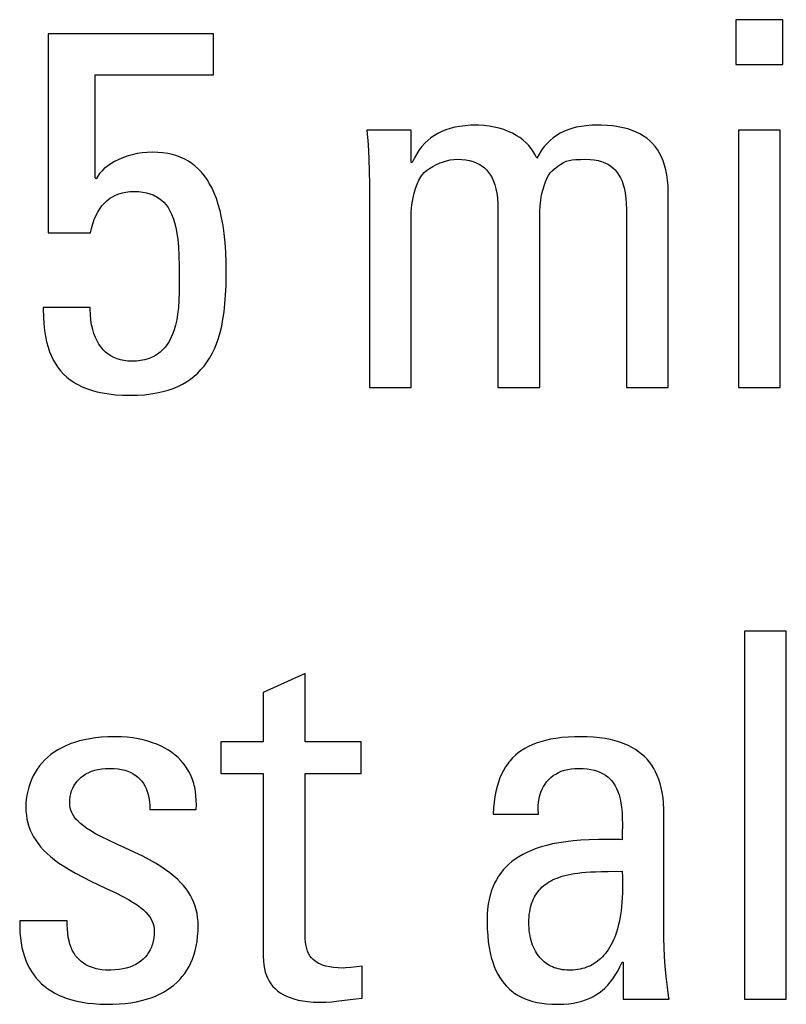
# Model space of a CAD drawing. Extents: x -841 to -216, y -127 to 601.
# Tile 40 of 201: x -549.59 to -546.14, y 156.51 to 160.94. Entities that reach past the tile are written whole.
import ezdxf

# ---------------------------------------------------------------- set-up
doc = ezdxf.new("R2010")
doc.units = 0
doc.header["$LTSCALE"] = 23.1
doc.layers.add('HEATSINK_AM_0', color=7, linetype='CONTINUOUS')

msp = doc.modelspace()

# ---------------------------------------------------------------- linework, layer by layer
at = {"layer": 'HEATSINK_AM_0', "color": 7}
for p, q in [((-546.1604, 160.9403), (-546.3713, 160.9403)), ((-546.3713, 160.9403), (-546.3713, 160.7385)), ((-546.1604, 160.7385), (-546.1604, 160.9403)), ((-548.7208, 160.8761), (-549.4637, 160.8761)), ((-549.4637, 160.8761), (-549.4637, 159.9818)), ((-548.7208, 160.6926), (-548.7208, 160.8761)), ((-546.3713, 160.7385), (-546.1604, 160.7385)), ((-549.2528, 160.6926), (-548.7208, 160.6926)), ((-549.2528, 160.2294), (-549.2528, 160.6926)), ((-547.5891, 160.4633), (-547.6133, 160.4602)), ((-547.5629, 160.4651), (-547.5891, 160.4633)), ((-547.5376, 160.4656), (-547.5629, 160.4651)), ((-547.5278, 160.4655), (-547.5376, 160.4656)), ((-547.5042, 160.4642), (-547.5278, 160.4655)), ((-547.4808, 160.4614), (-547.5042, 160.4642)), ((-547.0445, 160.4632), (-547.0675, 160.4602)), ((-547.0194, 160.465), (-547.0445, 160.4632)), ((-546.9919, 160.4656), (-547.0194, 160.465)), ((-546.9772, 160.4655), (-546.9919, 160.4656)), ((-546.9495, 160.4643), (-546.9772, 160.4655)), ((-546.9239, 160.462), (-546.9495, 160.4643)), ((-546.8999, 160.4586), (-546.9239, 160.462)), ((-547.8312, 160.4427), (-548.0307, 160.4427)), ((-548.0307, 160.4427), (-548.0257, 160.3786)), ((-547.8312, 160.2982), (-547.8312, 160.4427)), ((-547.7274, 160.4193), (-547.7425, 160.4088)), ((-547.7114, 160.4288), (-547.7274, 160.4193)), ((-547.6943, 160.4372), (-547.7114, 160.4288)), ((-547.6761, 160.4445), (-547.6943, 160.4372)), ((-547.6566, 160.4508), (-547.6761, 160.4445)), ((-547.6358, 160.4561), (-547.6566, 160.4508)), ((-547.6133, 160.4602), (-547.6358, 160.4561)), ((-547.458, 160.4574), (-547.4808, 160.4614)), ((-547.436, 160.4521), (-547.458, 160.4574)), ((-547.415, 160.4455), (-547.436, 160.4521)), ((-547.3951, 160.4379), (-547.415, 160.4455)), ((-547.3765, 160.4294), (-547.3951, 160.4379)), ((-547.3591, 160.4199), (-547.3765, 160.4294)), ((-547.3431, 160.4095), (-547.3591, 160.4199)), ((-547.1775, 160.4195), (-547.1924, 160.4089)), ((-547.1618, 160.429), (-547.1775, 160.4195)), ((-547.1452, 160.4374), (-547.1618, 160.429)), ((-547.1276, 160.4447), (-547.1452, 160.4374)), ((-547.1089, 160.451), (-547.1276, 160.4447)), ((-547.0889, 160.4561), (-547.1089, 160.451)), ((-547.0675, 160.4602), (-547.0889, 160.4561)), ((-546.8776, 160.4542), (-546.8999, 160.4586)), ((-546.8568, 160.4487), (-546.8776, 160.4542)), ((-546.8374, 160.4422), (-546.8568, 160.4487)), ((-546.8193, 160.4347), (-546.8374, 160.4422)), ((-546.8025, 160.4263), (-546.8193, 160.4347)), ((-546.7868, 160.4169), (-546.8025, 160.4263)), ((-546.1718, 160.4427), (-546.3598, 160.4427)), ((-546.3598, 160.4427), (-546.3598, 159.2847)), ((-546.1718, 159.2847), (-546.1718, 160.4427)), ((-548.0257, 160.3786), (-548.022, 160.3155)), ((-547.7703, 160.3841), (-547.783, 160.3698)), ((-547.7568, 160.397), (-547.7703, 160.3841)), ((-547.7425, 160.4088), (-547.7568, 160.397)), ((-547.3284, 160.3984), (-547.3431, 160.4095)), ((-547.315, 160.3865), (-547.3284, 160.3984)), ((-547.3029, 160.3739), (-547.315, 160.3865)), ((-547.2921, 160.3606), (-547.3029, 160.3739)), ((-547.22, 160.3838), (-547.2327, 160.3693)), ((-547.2065, 160.397), (-547.22, 160.3838)), ((-547.1924, 160.4089), (-547.2065, 160.397)), ((-546.7722, 160.4066), (-546.7868, 160.4169)), ((-546.7587, 160.3954), (-546.7722, 160.4066)), ((-546.7462, 160.3831), (-546.7587, 160.3954)), ((-546.7347, 160.3699), (-546.7462, 160.3831)), ((-549.087, 160.3325), (-549.1045, 160.3276)), ((-549.0642, 160.3376), (-549.087, 160.3325)), ((-549.0412, 160.3412), (-549.0642, 160.3376)), ((-549.0184, 160.3434), (-549.0412, 160.3412)), ((-548.996, 160.3441), (-549.0184, 160.3434)), ((-548.9713, 160.3434), (-548.996, 160.3441)), ((-548.948, 160.3414), (-548.9713, 160.3434)), ((-548.9261, 160.338), (-548.948, 160.3414)), ((-548.9055, 160.3335), (-548.9261, 160.338)), ((-548.8859, 160.3277), (-548.9055, 160.3335)), ((-547.8062, 160.3372), (-547.8167, 160.3186)), ((-547.795, 160.3543), (-547.8062, 160.3372)), ((-547.783, 160.3698), (-547.795, 160.3543)), ((-547.2825, 160.3466), (-547.2921, 160.3606)), ((-547.2742, 160.3319), (-547.2825, 160.3466)), ((-547.2671, 160.3165), (-547.2742, 160.3319)), ((-547.2563, 160.3357), (-547.2671, 160.3165)), ((-547.2448, 160.3533), (-547.2563, 160.3357)), ((-547.2327, 160.3693), (-547.2448, 160.3533)), ((-546.7241, 160.3555), (-546.7347, 160.3699)), ((-546.7145, 160.34), (-546.7241, 160.3555)), ((-546.7058, 160.3234), (-546.7145, 160.34)), ((-549.1826, 160.2923), (-549.198, 160.2816)), ((-549.1653, 160.3024), (-549.1826, 160.2923)), ((-549.1464, 160.3117), (-549.1653, 160.3024)), ((-549.1261, 160.3202), (-549.1464, 160.3117)), ((-549.1045, 160.3276), (-549.1261, 160.3202)), ((-548.8674, 160.3208), (-548.8859, 160.3277)), ((-548.8499, 160.3127), (-548.8674, 160.3208)), ((-548.8333, 160.3035), (-548.8499, 160.3127)), ((-548.8174, 160.293), (-548.8333, 160.3035)), ((-548.8024, 160.2813), (-548.8174, 160.293)), ((-548.022, 160.3155), (-548.0199, 160.257)), ((-547.8266, 160.2982), (-547.8312, 160.2982)), ((-547.8167, 160.3186), (-547.8266, 160.2982)), ((-547.7346, 160.2805), (-547.7182, 160.2889)), ((-547.7182, 160.2889), (-547.7006, 160.2965)), ((-547.7006, 160.2965), (-547.6914, 160.2998)), ((-547.6914, 160.2998), (-547.6733, 160.3052)), ((-547.6733, 160.3052), (-547.6558, 160.3091)), ((-547.6558, 160.3091), (-547.6395, 160.3113)), ((-547.6395, 160.3113), (-547.6248, 160.312)), ((-547.6248, 160.312), (-547.6044, 160.3113)), ((-547.6044, 160.3113), (-547.5857, 160.3093)), ((-547.5857, 160.3093), (-547.5686, 160.3061)), ((-547.5686, 160.3061), (-547.553, 160.3017)), ((-547.553, 160.3017), (-547.5386, 160.2963)), ((-547.5386, 160.2963), (-547.5254, 160.2898)), ((-547.5254, 160.2898), (-547.5134, 160.2823)), ((-547.1722, 160.2815), (-547.1584, 160.291)), ((-547.1584, 160.291), (-547.146, 160.2979)), ((-547.146, 160.2979), (-547.134, 160.303)), ((-547.134, 160.303), (-547.1217, 160.3068)), ((-547.1217, 160.3068), (-547.1081, 160.3094)), ((-547.1081, 160.3094), (-547.0917, 160.311)), ((-547.0917, 160.311), (-547.0694, 160.3119)), ((-547.0694, 160.3119), (-547.0469, 160.312)), ((-547.0469, 160.312), (-547.0265, 160.3113)), ((-547.0265, 160.3113), (-547.0078, 160.3093)), ((-547.0078, 160.3093), (-546.9908, 160.3061)), ((-546.9908, 160.3061), (-546.9751, 160.3017)), ((-546.9751, 160.3017), (-546.9607, 160.2963)), ((-546.9607, 160.2963), (-546.9476, 160.2898)), ((-546.9476, 160.2898), (-546.9356, 160.2823)), ((-546.6982, 160.3054), (-546.7058, 160.3234)), ((-546.6915, 160.286), (-546.6982, 160.3054)), ((-546.6886, 160.2757), (-546.6915, 160.286)), ((-549.2334, 160.2479), (-549.2416, 160.2364)), ((-549.2234, 160.2593), (-549.2334, 160.2479)), ((-549.2117, 160.2706), (-549.2234, 160.2593)), ((-549.198, 160.2816), (-549.2117, 160.2706)), ((-548.7881, 160.2683), (-548.8024, 160.2813)), ((-548.7746, 160.2541), (-548.7881, 160.2683)), ((-548.7617, 160.2384), (-548.7746, 160.2541)), ((-548.0199, 160.257), (-548.0192, 160.2019)), ((-547.7876, 160.234), (-547.781, 160.2432)), ((-547.781, 160.2432), (-547.7724, 160.2525)), ((-547.7724, 160.2525), (-547.7619, 160.262)), ((-547.7619, 160.262), (-547.7492, 160.2714)), ((-547.7492, 160.2714), (-547.7346, 160.2805)), ((-547.5134, 160.2823), (-547.5024, 160.2737)), ((-547.5024, 160.2737), (-547.4924, 160.2641)), ((-547.4924, 160.2641), (-547.4833, 160.2534)), ((-547.4833, 160.2534), (-547.475, 160.2415)), ((-547.475, 160.2415), (-547.4676, 160.2284)), ((-547.2136, 160.2393), (-547.2058, 160.2507)), ((-547.2058, 160.2507), (-547.1976, 160.2604)), ((-547.1976, 160.2604), (-547.1891, 160.2684)), ((-547.1891, 160.2684), (-547.1722, 160.2815)), ((-546.9356, 160.2823), (-546.9246, 160.2737)), ((-546.9246, 160.2737), (-546.9146, 160.2641)), ((-546.9146, 160.2641), (-546.9054, 160.2534)), ((-546.9054, 160.2534), (-546.8972, 160.2415)), ((-546.8972, 160.2415), (-546.8897, 160.2283)), ((-546.6859, 160.2651), (-546.6886, 160.2757)), ((-546.6814, 160.2427), (-546.6859, 160.2651)), ((-546.6781, 160.2187), (-546.6814, 160.2427)), ((-549.2482, 160.2249), (-549.2528, 160.2294)), ((-549.2416, 160.2364), (-549.2482, 160.2249)), ((-548.7496, 160.2212), (-548.7617, 160.2384)), ((-548.738, 160.2025), (-548.7496, 160.2212)), ((-548.7272, 160.182), (-548.738, 160.2025)), ((-548.0192, 160.2019), (-548.0192, 159.2847)), ((-547.8119, 160.1808), (-547.8047, 160.1999)), ((-547.8047, 160.1999), (-547.7966, 160.2176)), ((-547.7966, 160.2176), (-547.7876, 160.234)), ((-547.4676, 160.2284), (-547.461, 160.2138)), ((-547.461, 160.2138), (-547.4552, 160.1976)), ((-547.4552, 160.1976), (-547.4504, 160.1798)), ((-547.2341, 160.1933), (-547.2278, 160.2108)), ((-547.2278, 160.2108), (-547.2209, 160.2261)), ((-547.2209, 160.2261), (-547.2136, 160.2393)), ((-546.8897, 160.2283), (-546.8831, 160.2138)), ((-546.8831, 160.2138), (-546.8774, 160.1976)), ((-546.8774, 160.1976), (-546.8726, 160.1797)), ((-546.6761, 160.1929), (-546.6781, 160.2187)), ((-549.1608, 160.1507), (-549.1462, 160.1566)), ((-549.1462, 160.1566), (-549.1306, 160.1613)), ((-549.1306, 160.1613), (-549.1225, 160.1632)), ((-549.1225, 160.1632), (-549.1142, 160.1647)), ((-549.1142, 160.1647), (-549.0968, 160.1668)), ((-549.0968, 160.1668), (-549.0785, 160.1675)), ((-549.0785, 160.1675), (-549.058, 160.1668)), ((-549.058, 160.1668), (-549.0392, 160.1648)), ((-549.0392, 160.1648), (-549.0221, 160.1616)), ((-549.0221, 160.1616), (-549.0063, 160.1572)), ((-549.0063, 160.1572), (-548.9917, 160.1517)), ((-548.7171, 160.1597), (-548.7272, 160.182)), ((-548.7076, 160.1353), (-548.7171, 160.1597)), ((-547.8233, 160.1391), (-547.8182, 160.1605)), ((-547.8182, 160.1605), (-547.8119, 160.1808)), ((-547.4504, 160.1798), (-547.4465, 160.16)), ((-547.4465, 160.16), (-547.4436, 160.1381)), ((-547.2486, 160.1281), (-547.2447, 160.1518)), ((-547.2447, 160.1518), (-547.2398, 160.1736)), ((-547.2398, 160.1736), (-547.2341, 160.1933)), ((-546.8726, 160.1797), (-546.8687, 160.16)), ((-546.8687, 160.16), (-546.8658, 160.138)), ((-546.6754, 160.1652), (-546.6761, 160.1929)), ((-546.6754, 159.2847), (-546.6754, 160.1652)), ((-549.2223, 160.1027), (-549.2115, 160.1148)), ((-549.2115, 160.1148), (-549.2, 160.1256)), ((-549.2, 160.1256), (-549.1877, 160.1352)), ((-549.1877, 160.1352), (-549.1747, 160.1435)), ((-549.1747, 160.1435), (-549.1608, 160.1507)), ((-548.9917, 160.1517), (-548.9849, 160.1485)), ((-548.9849, 160.1485), (-548.9783, 160.1451)), ((-548.9783, 160.1451), (-548.9659, 160.1374)), ((-548.9659, 160.1374), (-548.9545, 160.1286)), ((-548.9545, 160.1286), (-548.944, 160.1187)), ((-548.944, 160.1187), (-548.9342, 160.1075)), ((-548.9342, 160.1075), (-548.9252, 160.0949)), ((-548.699, 160.1089), (-548.7076, 160.1353)), ((-548.6911, 160.0801), (-548.699, 160.1089)), ((-547.8298, 160.0943), (-547.8272, 160.1169)), ((-547.8272, 160.1169), (-547.8233, 160.1391)), ((-547.4436, 160.1381), (-547.4419, 160.1137)), ((-547.4419, 160.1137), (-547.4413, 160.0873)), ((-547.2514, 160.1031), (-547.2486, 160.1281)), ((-546.8658, 160.138), (-546.864, 160.1136)), ((-546.864, 160.1136), (-546.8635, 160.0873)), ((-549.25, 160.0583), (-549.2416, 160.0744)), ((-549.2416, 160.0744), (-549.2324, 160.0892)), ((-549.2324, 160.0892), (-549.2223, 160.1027)), ((-548.9252, 160.0949), (-548.9169, 160.0809)), ((-548.9169, 160.0809), (-548.9093, 160.0652)), ((-548.9093, 160.0652), (-548.9023, 160.0475)), ((-548.684, 160.0489), (-548.6911, 160.0801)), ((-547.8312, 160.0643), (-547.8311, 160.0723)), ((-547.8312, 159.2847), (-547.8312, 160.0643)), ((-547.8311, 160.0723), (-547.8298, 160.0943)), ((-547.4413, 160.0873), (-547.4413, 159.2847)), ((-547.2533, 160.0643), (-547.253, 160.0784)), ((-547.2533, 159.2847), (-547.2533, 160.0643)), ((-547.253, 160.0784), (-547.2514, 160.1031)), ((-546.8635, 160.0873), (-546.8635, 159.2847)), ((-549.2695, 160.0011), (-549.264, 160.0216)), ((-549.264, 160.0216), (-549.2575, 160.0407)), ((-549.2575, 160.0407), (-549.25, 160.0583)), ((-548.9023, 160.0475), (-548.8961, 160.0277)), ((-548.8961, 160.0277), (-548.8906, 160.0053)), ((-548.6779, 160.0149), (-548.684, 160.0489)), ((-549.4637, 159.9818), (-549.2735, 159.9818)), ((-549.2735, 159.9818), (-549.2695, 160.0011)), ((-548.8906, 160.0053), (-548.8858, 159.98)), ((-548.8858, 159.98), (-548.8818, 159.9512)), ((-548.6727, 159.9781), (-548.6779, 160.0149)), ((-548.6686, 159.9381), (-548.6727, 159.9781)), ((-548.8818, 159.9512), (-548.8787, 159.9179)), ((-548.6656, 159.8948), (-548.6686, 159.9381)), ((-548.8787, 159.9179), (-548.8764, 159.8788)), ((-548.6639, 159.8478), (-548.6656, 159.8948)), ((-548.8764, 159.8788), (-548.875, 159.8315)), ((-548.6635, 159.8075), (-548.6639, 159.8478)), ((-548.875, 159.8315), (-548.8745, 159.7698)), ((-548.6635, 159.7939), (-548.6635, 159.8075)), ((-548.8745, 159.7548), (-548.8749, 159.7146)), ((-548.8745, 159.7698), (-548.8745, 159.7548)), ((-548.6643, 159.7441), (-548.6635, 159.7939)), ((-548.8749, 159.7146), (-548.8762, 159.6774)), ((-548.6662, 159.7005), (-548.6643, 159.7441)), ((-548.8762, 159.6774), (-548.8786, 159.6447)), ((-548.6691, 159.6612), (-548.6662, 159.7005)), ((-549.2757, 159.6447), (-549.4867, 159.6447)), ((-549.4867, 159.6447), (-549.4866, 159.6391)), ((-549.4866, 159.6391), (-549.4858, 159.6036)), ((-549.2756, 159.6382), (-549.2757, 159.6447)), ((-549.2746, 159.6132), (-549.2756, 159.6382)), ((-548.8786, 159.6447), (-548.882, 159.6157)), ((-548.678, 159.5922), (-548.673, 159.6253)), ((-548.673, 159.6253), (-548.6691, 159.6612)), ((-549.4858, 159.6036), (-549.4838, 159.5715)), ((-549.2722, 159.5896), (-549.2746, 159.6132)), ((-549.2687, 159.5675), (-549.2722, 159.5896)), ((-548.8863, 159.5896), (-548.8915, 159.5661)), ((-548.882, 159.6157), (-548.8863, 159.5896)), ((-548.6839, 159.5617), (-548.678, 159.5922)), ((-549.4838, 159.5715), (-549.4806, 159.5421)), ((-549.4806, 159.5421), (-549.4764, 159.5151)), ((-549.264, 159.547), (-549.2687, 159.5675)), ((-549.2583, 159.5281), (-549.264, 159.547)), ((-548.8975, 159.5448), (-548.9043, 159.5256)), ((-548.8915, 159.5661), (-548.8975, 159.5448)), ((-548.6985, 159.5069), (-548.6907, 159.5333)), ((-548.6907, 159.5333), (-548.6839, 159.5617)), ((-549.4764, 159.5151), (-549.4712, 159.4903)), ((-549.4712, 159.4903), (-549.4649, 159.4672)), ((-549.2516, 159.5107), (-549.2583, 159.5281)), ((-549.2441, 159.4947), (-549.2516, 159.5107)), ((-549.2357, 159.4803), (-549.2441, 159.4947)), ((-548.9202, 159.4925), (-548.9292, 159.4784)), ((-548.9119, 159.5082), (-548.9202, 159.4925)), ((-548.9043, 159.5256), (-548.9119, 159.5082)), ((-548.7071, 159.4823), (-548.6985, 159.5069)), ((-549.4649, 159.4672), (-549.4577, 159.4459)), ((-549.4577, 159.4459), (-549.4496, 159.426)), ((-549.2265, 159.4672), (-549.2357, 159.4803)), ((-549.2165, 159.4554), (-549.2265, 159.4672)), ((-549.2058, 159.4449), (-549.2165, 159.4554)), ((-549.1943, 159.4356), (-549.2058, 159.4449)), ((-548.9608, 159.444), (-548.9729, 159.4349)), ((-548.9495, 159.4542), (-548.9608, 159.444)), ((-548.939, 159.4656), (-548.9495, 159.4542)), ((-548.9292, 159.4784), (-548.939, 159.4656)), ((-548.727, 159.438), (-548.7166, 159.4594)), ((-548.7166, 159.4594), (-548.7071, 159.4823)), ((-549.4496, 159.426), (-549.4405, 159.4075)), ((-549.4405, 159.4075), (-549.4305, 159.3903)), ((-549.1819, 159.4274), (-549.1943, 159.4356)), ((-549.1687, 159.4205), (-549.1819, 159.4274)), ((-549.1546, 159.4147), (-549.1687, 159.4205)), ((-549.1395, 159.41), (-549.1546, 159.4147)), ((-549.1233, 159.4067), (-549.1395, 159.41)), ((-549.1061, 159.4046), (-549.1233, 159.4067)), ((-549.0877, 159.4039), (-549.1061, 159.4046)), ((-549.0674, 159.4046), (-549.0877, 159.4039)), ((-549.0487, 159.4067), (-549.0674, 159.4046)), ((-549.0312, 159.41), (-549.0487, 159.4067)), ((-549.015, 159.4145), (-549.0312, 159.41)), ((-548.9999, 159.4202), (-549.015, 159.4145)), ((-548.9859, 159.427), (-548.9999, 159.4202)), ((-548.9729, 159.4349), (-548.9859, 159.427)), ((-548.7632, 159.382), (-548.7503, 159.3994)), ((-548.7503, 159.3994), (-548.7382, 159.418)), ((-548.7382, 159.418), (-548.727, 159.438)), ((-549.4305, 159.3903), (-549.4196, 159.3742)), ((-549.4196, 159.3742), (-549.4076, 159.3592)), ((-549.4076, 159.3592), (-549.3946, 159.3452)), ((-548.7917, 159.3506), (-548.777, 159.3657)), ((-548.777, 159.3657), (-548.7632, 159.382)), ((-549.3946, 159.3452), (-549.3806, 159.3322)), ((-549.3806, 159.3322), (-549.3653, 159.32)), ((-549.3653, 159.32), (-549.3489, 159.3088)), ((-548.8608, 159.3005), (-548.8419, 159.3115)), ((-548.8419, 159.3115), (-548.8241, 159.3235)), ((-548.8241, 159.3235), (-548.8074, 159.3365)), ((-548.8074, 159.3365), (-548.7917, 159.3506)), ((-549.3489, 159.3088), (-549.3402, 159.3035)), ((-549.3402, 159.3035), (-549.3311, 159.2984)), ((-549.3311, 159.2984), (-549.3119, 159.289)), ((-549.3119, 159.289), (-549.2913, 159.2805)), ((-549.2913, 159.2805), (-549.269, 159.2729)), ((-549.269, 159.2729), (-549.2451, 159.2663)), ((-549.2451, 159.2663), (-549.2193, 159.2608)), ((-548.9748, 159.261), (-548.9491, 159.2668)), ((-548.9491, 159.2668), (-548.925, 159.2736)), ((-548.925, 159.2736), (-548.9023, 159.2815)), ((-548.9023, 159.2815), (-548.8809, 159.2905)), ((-548.8809, 159.2905), (-548.8608, 159.3005)), ((-548.0192, 159.2847), (-547.8312, 159.2847)), ((-547.4413, 159.2847), (-547.2533, 159.2847)), ((-546.8635, 159.2847), (-546.6754, 159.2847)), ((-546.3598, 159.2847), (-546.1718, 159.2847)), ((-549.2193, 159.2608), (-549.1915, 159.2563)), ((-549.1915, 159.2563), (-549.1615, 159.253)), ((-549.1615, 159.253), (-549.1293, 159.251)), ((-549.1293, 159.251), (-549.0946, 159.2503)), ((-549.0946, 159.2503), (-549.0618, 159.251)), ((-549.0618, 159.251), (-549.031, 159.2531)), ((-549.031, 159.2531), (-549.0021, 159.2564)), ((-549.0021, 159.2564), (-548.9748, 159.261)), ((-546.1444, 158.1886), (-546.3324, 158.1886)), ((-546.3324, 158.1886), (-546.3324, 156.533)), ((-546.1444, 156.533), (-546.1444, 158.1886)), ((-548.3089, 157.9983), (-548.497, 157.9135)), ((-548.3089, 157.691), (-548.3089, 157.9983)), ((-548.497, 157.9135), (-548.497, 157.691)), ((-549.3851, 157.6734), (-549.4033, 157.6646)), ((-549.3658, 157.6815), (-549.3851, 157.6734)), ((-549.3453, 157.6887), (-549.3658, 157.6815)), ((-549.3236, 157.6951), (-549.3453, 157.6887)), ((-549.3007, 157.7007), (-549.3236, 157.6951)), ((-549.2765, 157.7053), (-549.3007, 157.7007)), ((-549.2509, 157.7091), (-549.2765, 157.7053)), ((-549.224, 157.7118), (-549.2509, 157.7091)), ((-549.1956, 157.7134), (-549.224, 157.7118)), ((-549.1657, 157.714), (-549.1956, 157.7134)), ((-549.1613, 157.714), (-549.1657, 157.714)), ((-549.1346, 157.7132), (-549.1613, 157.714)), ((-549.1088, 157.7114), (-549.1346, 157.7132)), ((-549.0839, 157.7085), (-549.1088, 157.7114)), ((-549.06, 157.7046), (-549.0839, 157.7085)), ((-549.0371, 157.6997), (-549.06, 157.7046)), ((-549.0153, 157.6939), (-549.0371, 157.6997)), ((-548.9946, 157.6873), (-549.0153, 157.6939)), ((-548.975, 157.6799), (-548.9946, 157.6873)), ((-548.9566, 157.6716), (-548.975, 157.6799)), ((-548.9392, 157.6627), (-548.9566, 157.6716)), ((-548.497, 157.691), (-548.6873, 157.691)), ((-548.6873, 157.691), (-548.6873, 157.5488)), ((-548.0567, 157.691), (-548.3089, 157.691)), ((-548.0567, 157.5488), (-548.0567, 157.691)), ((-547.2871, 157.678), (-547.3043, 157.67)), ((-547.2687, 157.6853), (-547.2871, 157.678)), ((-547.2489, 157.6918), (-547.2687, 157.6853)), ((-547.2277, 157.6976), (-547.2489, 157.6918)), ((-547.205, 157.7026), (-547.2277, 157.6976)), ((-547.1805, 157.7067), (-547.205, 157.7026)), ((-547.1542, 157.71), (-547.1805, 157.7067)), ((-547.1258, 157.7123), (-547.1542, 157.71)), ((-547.0952, 157.7137), (-547.1258, 157.7123)), ((-547.0707, 157.714), (-547.0952, 157.7137)), ((-547.04, 157.7134), (-547.0707, 157.714)), ((-547.0112, 157.7118), (-547.04, 157.7134)), ((-546.9843, 157.7091), (-547.0112, 157.7118)), ((-546.9591, 157.7055), (-546.9843, 157.7091)), ((-546.9356, 157.7009), (-546.9591, 157.7055)), ((-546.9136, 157.6955), (-546.9356, 157.7009)), ((-546.893, 157.6893), (-546.9136, 157.6955)), ((-546.8738, 157.6823), (-546.893, 157.6893)), ((-546.8558, 157.6745), (-546.8738, 157.6823)), ((-546.839, 157.666), (-546.8558, 157.6745)), ((-549.4517, 157.6339), (-549.4658, 157.6222)), ((-549.4366, 157.6448), (-549.4517, 157.6339)), ((-549.4204, 157.6551), (-549.4366, 157.6448)), ((-549.4033, 157.6646), (-549.4204, 157.6551)), ((-548.9229, 157.653), (-548.9392, 157.6627)), ((-548.9076, 157.6427), (-548.9229, 157.653)), ((-548.8934, 157.6317), (-548.9076, 157.6427)), ((-548.8803, 157.6201), (-548.8934, 157.6317)), ((-547.3627, 157.6305), (-547.3751, 157.6187)), ((-547.3496, 157.6415), (-547.3627, 157.6305)), ((-547.3355, 157.6517), (-547.3496, 157.6415)), ((-547.3204, 157.6612), (-547.3355, 157.6517)), ((-547.3043, 157.67), (-547.3204, 157.6612)), ((-546.8233, 157.6568), (-546.839, 157.666)), ((-546.8087, 157.6468), (-546.8233, 157.6568)), ((-546.7951, 157.6362), (-546.8087, 157.6468)), ((-546.7824, 157.6248), (-546.7951, 157.6362)), ((-549.5027, 157.583), (-549.5132, 157.5686)), ((-549.4914, 157.5968), (-549.5027, 157.583)), ((-549.4791, 157.6098), (-549.4914, 157.5968)), ((-549.4658, 157.6222), (-549.4791, 157.6098)), ((-548.8681, 157.6078), (-548.8803, 157.6201)), ((-548.8569, 157.595), (-548.8681, 157.6078)), ((-548.8466, 157.5815), (-548.8569, 157.595)), ((-547.3973, 157.5925), (-547.4072, 157.578)), ((-547.392, 157.5994), (-547.3973, 157.5925)), ((-547.3866, 157.606), (-547.392, 157.5994)), ((-547.3751, 157.6187), (-547.3866, 157.606)), ((-546.7707, 157.6126), (-546.7824, 157.6248)), ((-546.7598, 157.5997), (-546.7707, 157.6126)), ((-546.7498, 157.586), (-546.7598, 157.5997)), ((-546.7406, 157.5714), (-546.7498, 157.586)), ((-549.5228, 157.5536), (-549.5314, 157.5378)), ((-549.5132, 157.5686), (-549.5228, 157.5536)), ((-549.3161, 157.5315), (-549.3056, 157.5393)), ((-549.3056, 157.5393), (-549.2943, 157.5465)), ((-549.2943, 157.5465), (-549.2819, 157.5528)), ((-549.2819, 157.5528), (-549.2687, 157.5584)), ((-549.2687, 157.5584), (-549.2545, 157.563)), ((-549.2545, 157.563), (-549.2394, 157.5667)), ((-549.2394, 157.5667), (-549.2234, 157.5695)), ((-549.2234, 157.5695), (-549.2067, 157.5712)), ((-549.2067, 157.5712), (-549.1892, 157.5718)), ((-549.1892, 157.5718), (-549.1886, 157.5718)), ((-549.1886, 157.5718), (-549.1856, 157.5718)), ((-549.1856, 157.5718), (-549.1671, 157.5711)), ((-549.1671, 157.5711), (-549.1499, 157.5693)), ((-549.1499, 157.5693), (-549.134, 157.5666)), ((-549.134, 157.5666), (-549.1192, 157.5629)), ((-549.1192, 157.5629), (-549.1056, 157.5584)), ((-549.1056, 157.5584), (-549.0929, 157.553)), ((-549.0929, 157.553), (-549.0813, 157.5469)), ((-549.0813, 157.5469), (-549.0705, 157.5399)), ((-549.0705, 157.5399), (-549.0606, 157.5322)), ((-548.8373, 157.5673), (-548.8466, 157.5815)), ((-548.829, 157.5525), (-548.8373, 157.5673)), ((-548.8216, 157.5371), (-548.829, 157.5525)), ((-548.6873, 157.5488), (-548.497, 157.5488)), ((-548.497, 157.5488), (-548.497, 156.7257)), ((-548.3089, 157.5488), (-548.0567, 157.5488)), ((-548.3088, 156.8266), (-548.3089, 157.5488)), ((-547.4248, 157.5461), (-547.4325, 157.5285)), ((-547.4164, 157.5626), (-547.4248, 157.5461)), ((-547.4072, 157.578), (-547.4164, 157.5626)), ((-547.2032, 157.5308), (-547.1927, 157.539)), ((-547.1927, 157.539), (-547.1814, 157.5463)), ((-547.1814, 157.5463), (-547.1692, 157.5528)), ((-547.1692, 157.5528), (-547.1562, 157.5584)), ((-547.1562, 157.5584), (-547.1423, 157.5631)), ((-547.1423, 157.5631), (-547.1275, 157.5668)), ((-547.1275, 157.5668), (-547.1118, 157.5696)), ((-547.1118, 157.5696), (-547.0952, 157.5712)), ((-547.0952, 157.5712), (-547.0776, 157.5718)), ((-547.0776, 157.5718), (-547.0578, 157.5712)), ((-547.0578, 157.5712), (-547.0397, 157.5696)), ((-547.0397, 157.5696), (-547.023, 157.567)), ((-547.023, 157.567), (-547.0077, 157.5634)), ((-547.0077, 157.5634), (-546.9936, 157.559)), ((-546.9936, 157.559), (-546.9805, 157.5537)), ((-546.9805, 157.5537), (-546.9685, 157.5476)), ((-546.9685, 157.5476), (-546.9575, 157.5407)), ((-546.9575, 157.5407), (-546.9473, 157.533)), ((-546.7322, 157.556), (-546.7406, 157.5714)), ((-546.7246, 157.5395), (-546.7322, 157.556)), ((-546.7178, 157.522), (-546.7246, 157.5395)), ((-549.5459, 157.5045), (-549.5517, 157.4869)), ((-549.5392, 157.5215), (-549.5459, 157.5045)), ((-549.5314, 157.5378), (-549.5392, 157.5215)), ((-549.3483, 157.4933), (-549.3417, 157.5038)), ((-549.3417, 157.5038), (-549.3341, 157.5137)), ((-549.3341, 157.5137), (-549.3255, 157.5229)), ((-549.3255, 157.5229), (-549.3161, 157.5315)), ((-549.0606, 157.5322), (-549.0516, 157.5236)), ((-549.0516, 157.5236), (-549.0434, 157.5142)), ((-549.0434, 157.5142), (-549.0359, 157.504)), ((-549.0359, 157.504), (-549.0293, 157.493)), ((-548.8152, 157.5209), (-548.8216, 157.5371)), ((-548.8097, 157.504), (-548.8152, 157.5209)), ((-548.8074, 157.4953), (-548.8097, 157.504)), ((-548.8052, 157.4864), (-548.8074, 157.4953)), ((-547.4394, 157.5097), (-547.4455, 157.4895)), ((-547.4325, 157.5285), (-547.4394, 157.5097)), ((-547.2367, 157.4898), (-547.2296, 157.5013)), ((-547.2296, 157.5013), (-547.2216, 157.5119)), ((-547.2216, 157.5119), (-547.2128, 157.5218)), ((-547.2128, 157.5218), (-547.2032, 157.5308)), ((-546.9473, 157.533), (-546.938, 157.5244)), ((-546.938, 157.5244), (-546.9294, 157.515)), ((-546.9294, 157.515), (-546.9215, 157.5046)), ((-546.9215, 157.5046), (-546.9143, 157.4932)), ((-546.7118, 157.5034), (-546.7178, 157.522)), ((-546.7066, 157.4835), (-546.7118, 157.5034)), ((-549.5601, 157.4504), (-549.5628, 157.4317)), ((-549.5564, 157.4689), (-549.5601, 157.4504)), ((-549.5517, 157.4869), (-549.5564, 157.4689)), ((-549.3652, 157.4444), (-549.3625, 157.4577)), ((-549.3625, 157.4577), (-549.3587, 157.4702)), ((-549.3587, 157.4702), (-549.354, 157.4821)), ((-549.354, 157.4821), (-549.3483, 157.4933)), ((-549.0293, 157.493), (-549.0235, 157.481)), ((-549.0235, 157.481), (-549.0186, 157.468)), ((-549.0186, 157.468), (-549.0144, 157.4539)), ((-549.0144, 157.4539), (-549.0112, 157.4388)), ((-548.8018, 157.468), (-548.8052, 157.4864)), ((-548.7994, 157.4488), (-548.8018, 157.468)), ((-547.4507, 157.468), (-547.4552, 157.4449)), ((-547.4455, 157.4895), (-547.4507, 157.468)), ((-547.256, 157.4355), (-547.2526, 157.4503)), ((-547.2526, 157.4503), (-547.2482, 157.4643)), ((-547.2482, 157.4643), (-547.2429, 157.4775)), ((-547.2429, 157.4775), (-547.2367, 157.4898)), ((-546.9143, 157.4932), (-546.9078, 157.4807)), ((-546.9078, 157.4807), (-546.902, 157.467)), ((-546.902, 157.467), (-546.8968, 157.4519)), ((-546.8968, 157.4519), (-546.8923, 157.4353)), ((-546.7023, 157.4624), (-546.7066, 157.4835)), ((-546.6989, 157.4398), (-546.7023, 157.4624)), ((-549.5643, 157.413), (-549.5647, 157.3975)), ((-549.5628, 157.4317), (-549.5643, 157.413)), ((-549.3675, 157.4158), (-549.3669, 157.4305)), ((-549.3669, 157.4048), (-549.3675, 157.4158)), ((-549.3669, 157.4305), (-549.3652, 157.4444)), ((-549.0112, 157.4388), (-549.0089, 157.4225)), ((-549.0089, 157.4225), (-549.0077, 157.4049)), ((-548.798, 157.4287), (-548.7994, 157.4488)), ((-548.7988, 157.386), (-548.7978, 157.4078)), ((-548.7978, 157.4078), (-548.798, 157.4287)), ((-547.4587, 157.4202), (-547.4613, 157.3938)), ((-547.4552, 157.4449), (-547.4587, 157.4202)), ((-547.2597, 157.4033), (-547.2584, 157.4198)), ((-547.2584, 157.4198), (-547.256, 157.4355)), ((-546.8923, 157.4353), (-546.8886, 157.4168)), ((-546.8886, 157.4168), (-546.8855, 157.3964)), ((-546.6965, 157.4156), (-546.6989, 157.4398)), ((-546.695, 157.3897), (-546.6965, 157.4156)), ((-549.5647, 157.3975), (-549.5641, 157.3789)), ((-549.5641, 157.3789), (-549.5624, 157.3609)), ((-549.5624, 157.3609), (-549.5596, 157.3434)), ((-549.3652, 157.3942), (-549.3669, 157.4048)), ((-549.3624, 157.3839), (-549.3652, 157.3942)), ((-549.3584, 157.3737), (-549.3624, 157.3839)), ((-549.3533, 157.3637), (-549.3584, 157.3737)), ((-549.3469, 157.3537), (-549.3533, 157.3637)), ((-549.0077, 157.4049), (-549.0075, 157.386)), ((-549.0075, 157.386), (-548.7988, 157.386)), ((-547.4613, 157.3938), (-547.4629, 157.3654)), ((-547.4629, 157.3654), (-547.2587, 157.3654)), ((-547.2599, 157.386), (-547.2597, 157.4033)), ((-547.2589, 157.3678), (-547.2599, 157.386)), ((-547.2587, 157.3654), (-547.2589, 157.3678)), ((-546.8855, 157.3964), (-546.8833, 157.3734)), ((-546.8833, 157.3734), (-546.8819, 157.3475)), ((-546.6946, 157.3654), (-546.695, 157.3897)), ((-546.6946, 156.8082), (-546.6946, 157.3654)), ((-549.5596, 157.3434), (-549.5558, 157.3265)), ((-549.5558, 157.3265), (-549.5509, 157.3101)), ((-549.3391, 157.3437), (-549.3469, 157.3537)), ((-549.3298, 157.3335), (-549.3391, 157.3437)), ((-549.3187, 157.3232), (-549.3298, 157.3335)), ((-549.3057, 157.3126), (-549.3187, 157.3232)), ((-546.8819, 157.3475), (-546.8814, 157.3173)), ((-546.8814, 157.3173), (-546.8819, 157.2807)), ((-549.5509, 157.3101), (-549.5449, 157.2941)), ((-549.5449, 157.2941), (-549.5378, 157.2784)), ((-549.5378, 157.2784), (-549.5296, 157.2631)), ((-549.2903, 157.3016), (-549.3057, 157.3126)), ((-549.2723, 157.2901), (-549.2903, 157.3016)), ((-549.2509, 157.2777), (-549.2723, 157.2901)), ((-549.2251, 157.2641), (-549.2509, 157.2777)), ((-546.8819, 157.2807), (-546.8827, 157.2508)), ((-549.5296, 157.2631), (-549.5203, 157.248)), ((-549.5203, 157.248), (-549.5098, 157.2331)), ((-549.5098, 157.2331), (-549.498, 157.2184)), ((-549.193, 157.2484), (-549.2251, 157.2641)), ((-549.1494, 157.2282), (-549.193, 157.2484)), ((-549.1194, 157.2144), (-549.1494, 157.2282)), ((-547.1952, 157.2315), (-547.2217, 157.2253)), ((-547.1669, 157.2369), (-547.1952, 157.2315)), ((-547.1364, 157.2415), (-547.1669, 157.2369)), ((-547.1037, 157.2454), (-547.1364, 157.2415)), ((-547.0685, 157.2483), (-547.1037, 157.2454)), ((-547.0303, 157.2504), (-547.0685, 157.2483)), ((-546.9886, 157.2516), (-547.0303, 157.2504)), ((-546.9425, 157.2518), (-546.9886, 157.2516)), ((-546.8899, 157.251), (-546.9425, 157.2518)), ((-546.8827, 157.2508), (-546.8899, 157.251)), ((-549.498, 157.2184), (-549.4848, 157.2039)), ((-549.4848, 157.2039), (-549.4702, 157.1894)), ((-549.4702, 157.1894), (-549.4539, 157.175)), ((-549.0746, 157.1936), (-549.1194, 157.2144)), ((-549.039, 157.1761), (-549.0746, 157.1936)), ((-547.3297, 157.1843), (-547.3472, 157.1743)), ((-547.311, 157.1938), (-547.3297, 157.1843)), ((-547.2909, 157.2027), (-547.311, 157.1938)), ((-547.2694, 157.2109), (-547.2909, 157.2027)), ((-547.2463, 157.2184), (-547.2694, 157.2109)), ((-547.2217, 157.2253), (-547.2463, 157.2184)), ((-549.4539, 157.175), (-549.436, 157.1605)), ((-549.436, 157.1605), (-549.4161, 157.1459)), ((-549.4161, 157.1459), (-549.3941, 157.1312)), ((-549.0085, 157.1602), (-549.039, 157.1761)), ((-548.9817, 157.145), (-549.0085, 157.1602)), ((-548.9578, 157.1303), (-548.9817, 157.145)), ((-547.3927, 157.1403), (-547.4058, 157.1278)), ((-547.3786, 157.1523), (-547.3927, 157.1403)), ((-547.3635, 157.1636), (-547.3786, 157.1523)), ((-547.3472, 157.1743), (-547.3635, 157.1636)), ((-549.3941, 157.1312), (-549.3695, 157.116)), ((-549.3695, 157.116), (-549.3418, 157.1003)), ((-549.3418, 157.1003), (-549.3101, 157.0836)), ((-548.9362, 157.1159), (-548.9578, 157.1303)), ((-548.9168, 157.1016), (-548.9362, 157.1159)), ((-548.8992, 157.0873), (-548.9168, 157.1016)), ((-547.429, 157.1007), (-547.4392, 157.0861)), ((-547.4178, 157.1146), (-547.429, 157.1007)), ((-547.4058, 157.1278), (-547.4178, 157.1146)), ((-547.1266, 157.0929), (-547.1125, 157.0959)), ((-547.1125, 157.0959), (-547.0975, 157.0985)), ((-547.0975, 157.0985), (-547.0814, 157.1008)), ((-547.0814, 157.1008), (-547.0641, 157.1028)), ((-547.0641, 157.1028), (-547.0453, 157.1045)), ((-547.0453, 157.1045), (-547.0249, 157.1059)), ((-547.0249, 157.1059), (-547.0024, 157.1069)), ((-547.0024, 157.1069), (-546.9768, 157.1077)), ((-546.9768, 157.1077), (-546.9462, 157.1081)), ((-546.9462, 157.1081), (-546.8827, 157.1086)), ((-546.8827, 157.1086), (-546.8816, 157.0826)), ((-549.3101, 157.0836), (-549.2725, 157.0649)), ((-549.2725, 157.0649), (-549.2027, 157.0318)), ((-548.8832, 157.073), (-548.8992, 157.0873)), ((-548.8688, 157.0587), (-548.8832, 157.073)), ((-548.8559, 157.0442), (-548.8688, 157.0587)), ((-547.4569, 157.0546), (-547.4644, 157.0376)), ((-547.4485, 157.0707), (-547.4569, 157.0546)), ((-547.4392, 157.0861), (-547.4485, 157.0707)), ((-547.2292, 157.0488), (-547.2214, 157.0544)), ((-547.2214, 157.0544), (-547.2132, 157.0597)), ((-547.2132, 157.0597), (-547.2045, 157.0648)), ((-547.2045, 157.0648), (-547.1952, 157.0696)), ((-547.1952, 157.0696), (-547.1854, 157.0742)), ((-547.1854, 157.0742), (-547.175, 157.0784)), ((-547.175, 157.0784), (-547.164, 157.0825)), ((-547.164, 157.0825), (-547.1523, 157.0862)), ((-547.1523, 157.0862), (-547.1398, 157.0897)), ((-547.1398, 157.0897), (-547.1266, 157.0929)), ((-546.8816, 157.0826), (-546.8811, 157.0578)), ((-546.8811, 157.0578), (-546.8811, 157.0341)), ((-549.2027, 157.0318), (-549.1604, 157.0115)), ((-549.1604, 157.0115), (-549.1289, 156.9955)), ((-548.8442, 157.0295), (-548.8559, 157.0442)), ((-548.8338, 157.0146), (-548.8442, 157.0295)), ((-548.8245, 156.9995), (-548.8338, 157.0146)), ((-547.474, 157.0104), (-547.4768, 157.0009)), ((-547.4711, 157.0197), (-547.474, 157.0104)), ((-547.4644, 157.0376), (-547.4711, 157.0197)), ((-547.272, 157.0017), (-547.267, 157.0093)), ((-547.267, 157.0093), (-547.2617, 157.0166)), ((-547.2617, 157.0166), (-547.256, 157.0236)), ((-547.256, 157.0236), (-547.2499, 157.0304)), ((-547.2499, 157.0304), (-547.2434, 157.0368)), ((-547.2434, 157.0368), (-547.2365, 157.0429)), ((-547.2365, 157.0429), (-547.2292, 157.0488)), ((-546.8816, 157.0114), (-546.8825, 156.9897)), ((-546.8811, 157.0341), (-546.8816, 157.0114)), ((-549.1289, 156.9955), (-549.1033, 156.9816)), ((-549.1033, 156.9816), (-549.0821, 156.9689)), ((-549.0821, 156.9689), (-549.064, 156.957)), ((-548.8164, 156.984), (-548.8245, 156.9995)), ((-548.8094, 156.9682), (-548.8164, 156.984)), ((-548.8034, 156.952), (-548.8094, 156.9682)), ((-547.4815, 156.9811), (-547.4853, 156.9603)), ((-547.4768, 157.0009), (-547.4815, 156.9811)), ((-547.2914, 156.9578), (-547.2883, 156.9674)), ((-547.2883, 156.9674), (-547.2865, 156.972)), ((-547.2865, 156.972), (-547.2847, 156.9765)), ((-547.2847, 156.9765), (-547.2808, 156.9853)), ((-547.2808, 156.9853), (-547.2766, 156.9937)), ((-547.2766, 156.9937), (-547.272, 157.0017)), ((-546.8839, 156.969), (-546.8857, 156.9492)), ((-546.8825, 156.9897), (-546.8839, 156.969)), ((-549.064, 156.957), (-549.0487, 156.9457)), ((-549.0487, 156.9457), (-549.0357, 156.9348)), ((-549.0357, 156.9348), (-549.0246, 156.9242)), ((-549.0246, 156.9242), (-549.0153, 156.9138)), ((-548.7985, 156.9354), (-548.8034, 156.952)), ((-548.7947, 156.9183), (-548.7985, 156.9354)), ((-548.7919, 156.9005), (-548.7947, 156.9183)), ((-547.488, 156.9383), (-547.4897, 156.9152)), ((-547.4853, 156.9603), (-547.488, 156.9383)), ((-547.3002, 156.9148), (-547.2986, 156.9263)), ((-547.2986, 156.9263), (-547.2966, 156.9373)), ((-547.2966, 156.9373), (-547.2942, 156.9478)), ((-547.2942, 156.9478), (-547.2914, 156.9578)), ((-546.8878, 156.9304), (-546.8904, 156.9125)), ((-546.8857, 156.9492), (-546.8878, 156.9304)), ((-549.5922, 156.8862), (-549.5923, 156.8593)), ((-549.379, 156.8862), (-549.5922, 156.8862)), ((-549.3788, 156.8687), (-549.379, 156.8862)), ((-549.0153, 156.9138), (-549.0074, 156.9035)), ((-549.0074, 156.9035), (-549.001, 156.8933)), ((-549.001, 156.8933), (-548.9959, 156.883)), ((-548.9959, 156.883), (-548.9919, 156.8727)), ((-548.7902, 156.8822), (-548.7919, 156.9005)), ((-548.7897, 156.8632), (-548.7902, 156.8822)), ((-547.4897, 156.9152), (-547.4903, 156.8908)), ((-547.4903, 156.8908), (-547.4902, 156.8813)), ((-547.4902, 156.8813), (-547.4894, 156.8491)), ((-547.3023, 156.877), (-547.302, 156.8902)), ((-547.3021, 156.868), (-547.3023, 156.877)), ((-547.302, 156.8902), (-547.3013, 156.9028)), ((-547.3013, 156.9028), (-547.3002, 156.9148)), ((-546.8966, 156.8792), (-546.9001, 156.8637)), ((-546.8933, 156.8954), (-546.8966, 156.8792)), ((-546.8904, 156.9125), (-546.8933, 156.8954)), ((-549.5923, 156.8593), (-549.5913, 156.8338)), ((-549.5913, 156.8338), (-549.5893, 156.8096)), ((-549.378, 156.8481), (-549.3788, 156.8687)), ((-549.3763, 156.8291), (-549.378, 156.8481)), ((-549.3738, 156.8116), (-549.3763, 156.8291)), ((-548.9919, 156.8727), (-548.9891, 156.8622)), ((-548.9891, 156.8622), (-548.9874, 156.8514)), ((-548.9874, 156.8514), (-548.9869, 156.8403)), ((-548.9869, 156.8403), (-548.9874, 156.824)), ((-548.7919, 156.815), (-548.7902, 156.8385)), ((-548.7902, 156.8385), (-548.7897, 156.8632)), ((-547.4894, 156.8491), (-547.4875, 156.8194)), ((-547.3016, 156.8553), (-547.3021, 156.868)), ((-547.3005, 156.843), (-547.3016, 156.8553)), ((-547.299, 156.831), (-547.3005, 156.843)), ((-547.2971, 156.8194), (-547.299, 156.831)), ((-546.9082, 156.8351), (-546.9127, 156.8218)), ((-546.904, 156.849), (-546.9082, 156.8351)), ((-546.9001, 156.8637), (-546.904, 156.849)), ((-549.5893, 156.8096), (-549.5862, 156.7868)), ((-549.5862, 156.7868), (-549.5822, 156.7651)), ((-549.3705, 156.7953), (-549.3738, 156.8116)), ((-549.3663, 156.7802), (-549.3705, 156.7953)), ((-548.9918, 156.794), (-548.9955, 156.7803)), ((-548.9891, 156.8086), (-548.9918, 156.794)), ((-548.9874, 156.824), (-548.9891, 156.8086)), ((-548.7983, 156.7714), (-548.7946, 156.7927)), ((-548.7946, 156.7927), (-548.7919, 156.815)), ((-548.3083, 156.8058), (-548.3088, 156.8266)), ((-548.3069, 156.7886), (-548.3083, 156.8058)), ((-548.3046, 156.7738), (-548.3069, 156.7886)), ((-547.4875, 156.8194), (-547.4847, 156.7918)), ((-547.4847, 156.7918), (-547.481, 156.7662)), ((-547.2947, 156.8081), (-547.2971, 156.8194)), ((-547.292, 156.7973), (-547.2947, 156.8081)), ((-547.2888, 156.7869), (-547.292, 156.7973)), ((-547.2853, 156.7769), (-547.2888, 156.7869)), ((-546.9278, 156.7861), (-546.9333, 156.7755)), ((-546.9225, 156.7974), (-546.9278, 156.7861)), ((-546.9175, 156.8093), (-546.9225, 156.7974)), ((-546.9127, 156.8218), (-546.9175, 156.8093)), ((-546.694, 156.7677), (-546.6946, 156.8082)), ((-549.5822, 156.7651), (-549.5772, 156.7446)), ((-549.5772, 156.7446), (-549.5714, 156.7252)), ((-549.3614, 156.7662), (-549.3663, 156.7802)), ((-549.3557, 156.7533), (-549.3614, 156.7662)), ((-549.3492, 156.7413), (-549.3557, 156.7533)), ((-549.3421, 156.7303), (-549.3492, 156.7413)), ((-549.0123, 156.7436), (-549.0197, 156.7329)), ((-549.0057, 156.7551), (-549.0123, 156.7436)), ((-549.0001, 156.7673), (-549.0057, 156.7551)), ((-548.9977, 156.7737), (-549.0001, 156.7673)), ((-548.9955, 156.7803), (-548.9977, 156.7737)), ((-548.8086, 156.7319), (-548.803, 156.7511)), ((-548.803, 156.7511), (-548.7983, 156.7714)), ((-548.3015, 156.7607), (-548.3046, 156.7738)), ((-548.2976, 156.7489), (-548.3015, 156.7607)), ((-548.2928, 156.7383), (-548.2976, 156.7489)), ((-547.481, 156.7662), (-547.4764, 156.7424)), ((-547.4764, 156.7424), (-547.4711, 156.7203)), ((-547.2815, 156.7673), (-547.2853, 156.7769)), ((-547.2773, 156.7582), (-547.2815, 156.7673)), ((-547.2728, 156.7495), (-547.2773, 156.7582)), ((-547.2679, 156.7413), (-547.2728, 156.7495)), ((-547.2628, 156.7335), (-547.2679, 156.7413)), ((-546.9513, 156.747), (-546.9577, 156.7386)), ((-546.9451, 156.7559), (-546.9513, 156.747)), ((-546.9391, 156.7654), (-546.9451, 156.7559)), ((-546.9333, 156.7755), (-546.9391, 156.7654)), ((-546.6922, 156.7254), (-546.694, 156.7677)), ((-549.5714, 156.7252), (-549.5647, 156.7068)), ((-549.5647, 156.7068), (-549.5571, 156.6893)), ((-549.3342, 156.7202), (-549.3421, 156.7303)), ((-549.3255, 156.711), (-549.3342, 156.7202)), ((-549.3161, 156.7025), (-549.3255, 156.711)), ((-549.3058, 156.6948), (-549.3161, 156.7025)), ((-549.0585, 156.697), (-549.0706, 156.6899)), ((-549.0474, 156.7049), (-549.0585, 156.697)), ((-549.0372, 156.7136), (-549.0474, 156.7049)), ((-549.028, 156.7229), (-549.0372, 156.7136)), ((-549.0197, 156.7329), (-549.028, 156.7229)), ((-548.8225, 156.6961), (-548.8151, 156.7135)), ((-548.8151, 156.7135), (-548.8086, 156.7319)), ((-548.497, 156.7257), (-548.4963, 156.7061)), ((-548.4963, 156.7061), (-548.4946, 156.6878)), ((-548.287, 156.7286), (-548.2928, 156.7383)), ((-548.2804, 156.7198), (-548.287, 156.7286)), ((-548.2728, 156.7117), (-548.2804, 156.7198)), ((-548.264, 156.7043), (-548.2728, 156.7117)), ((-548.254, 156.6976), (-548.264, 156.7043)), ((-548.2485, 156.6944), (-548.254, 156.6976)), ((-547.4711, 156.7203), (-547.465, 156.6997)), ((-547.465, 156.6997), (-547.4581, 156.6806)), ((-547.2574, 156.7261), (-547.2628, 156.7335)), ((-547.2517, 156.7191), (-547.2574, 156.7261)), ((-547.2457, 156.7126), (-547.2517, 156.7191)), ((-547.2394, 156.7065), (-547.2457, 156.7126)), ((-547.2329, 156.7007), (-547.2394, 156.7065)), ((-547.2261, 156.6954), (-547.2329, 156.7007)), ((-547.001, 156.6982), (-547.009, 156.693)), ((-546.9932, 156.7038), (-547.001, 156.6982)), ((-546.9857, 156.7098), (-546.9932, 156.7038)), ((-546.9784, 156.7163), (-546.9857, 156.7098)), ((-546.9713, 156.7232), (-546.9784, 156.7163)), ((-546.9644, 156.7306), (-546.9713, 156.7232)), ((-546.9577, 156.7386), (-546.9644, 156.7306)), ((-546.8926, 156.6788), (-546.8827, 156.7004)), ((-546.8827, 156.7004), (-546.8781, 156.7004)), ((-546.8781, 156.7004), (-546.8781, 156.533)), ((-546.6892, 156.6812), (-546.6922, 156.7254)), ((-549.5571, 156.6893), (-549.5487, 156.6728)), ((-549.5487, 156.6728), (-549.5394, 156.6572)), ((-549.5394, 156.6572), (-549.5293, 156.6424)), ((-549.2947, 156.6879), (-549.3058, 156.6948)), ((-549.2826, 156.6818), (-549.2947, 156.6879)), ((-549.2695, 156.6766), (-549.2826, 156.6818)), ((-549.2554, 156.6721), (-549.2695, 156.6766)), ((-549.2479, 156.6702), (-549.2554, 156.6721)), ((-549.24, 156.6685), (-549.2479, 156.6702)), ((-549.2235, 156.6659), (-549.24, 156.6685)), ((-549.2056, 156.6643), (-549.2235, 156.6659)), ((-549.1864, 156.6637), (-549.2056, 156.6643)), ((-549.1823, 156.6637), (-549.1864, 156.6637)), ((-549.1635, 156.6645), (-549.1823, 156.6637)), ((-549.1456, 156.6664), (-549.1635, 156.6645)), ((-549.1287, 156.6693), (-549.1456, 156.6664)), ((-549.1127, 156.6731), (-549.1287, 156.6693)), ((-549.0976, 156.6779), (-549.1127, 156.6731)), ((-549.0836, 156.6835), (-549.0976, 156.6779)), ((-549.0706, 156.6899), (-549.0836, 156.6835)), ((-548.85, 156.6488), (-548.84, 156.6637)), ((-548.84, 156.6637), (-548.8308, 156.6795)), ((-548.8308, 156.6795), (-548.8225, 156.6961)), ((-548.4946, 156.6878), (-548.4917, 156.6708)), ((-548.4917, 156.6708), (-548.4877, 156.6551)), ((-548.4877, 156.6551), (-548.4828, 156.6404)), ((-548.2426, 156.6915), (-548.2485, 156.6944)), ((-548.2298, 156.6862), (-548.2426, 156.6915)), ((-548.2153, 156.6817), (-548.2298, 156.6862)), ((-548.199, 156.678), (-548.2153, 156.6817)), ((-548.1806, 156.6753), (-548.199, 156.678)), ((-548.16, 156.6735), (-548.1806, 156.6753)), ((-548.1369, 156.6729), (-548.16, 156.6735)), ((-548.1257, 156.6735), (-548.1369, 156.6729)), ((-548.1027, 156.676), (-548.1257, 156.6735)), ((-548.0521, 156.6821), (-548.1027, 156.676)), ((-548.0521, 156.5376), (-548.0521, 156.6821)), ((-547.4581, 156.6806), (-547.4506, 156.6628)), ((-547.4506, 156.6628), (-547.4423, 156.6463)), ((-547.219, 156.6905), (-547.2261, 156.6954)), ((-547.2117, 156.686), (-547.219, 156.6905)), ((-547.204, 156.6819), (-547.2117, 156.686)), ((-547.1961, 156.6782), (-547.204, 156.6819)), ((-547.1879, 156.6749), (-547.1961, 156.6782)), ((-547.1793, 156.672), (-547.1879, 156.6749)), ((-547.1705, 156.6695), (-547.1793, 156.672)), ((-547.1613, 156.6675), (-547.1705, 156.6695)), ((-547.1518, 156.6658), (-547.1613, 156.6675)), ((-547.1419, 156.6647), (-547.1518, 156.6658)), ((-547.1317, 156.6639), (-547.1419, 156.6647)), ((-547.1212, 156.6637), (-547.1317, 156.6639)), ((-547.1144, 156.6638), (-547.1212, 156.6637)), ((-547.1033, 156.6643), (-547.1144, 156.6638)), ((-547.0926, 156.6653), (-547.1033, 156.6643)), ((-547.0821, 156.6667), (-547.0926, 156.6653)), ((-547.072, 156.6685), (-547.0821, 156.6667)), ((-547.0622, 156.6708), (-547.072, 156.6685)), ((-547.0527, 156.6734), (-547.0622, 156.6708)), ((-547.0434, 156.6765), (-547.0527, 156.6734)), ((-547.0344, 156.68), (-547.0434, 156.6765)), ((-547.0257, 156.6839), (-547.0344, 156.68)), ((-547.0172, 156.6883), (-547.0257, 156.6839)), ((-547.009, 156.693), (-547.0172, 156.6883)), ((-546.9134, 156.6411), (-546.9028, 156.6591)), ((-546.9028, 156.6591), (-546.8926, 156.6788)), ((-546.685, 156.6352), (-546.6892, 156.6812)), ((-549.5293, 156.6424), (-549.5184, 156.6284)), ((-549.5184, 156.6284), (-549.5067, 156.6153)), ((-549.5067, 156.6153), (-549.494, 156.6029)), ((-548.8989, 156.5965), (-548.8853, 156.6085)), ((-548.8853, 156.6085), (-548.8727, 156.6212)), ((-548.8727, 156.6212), (-548.8609, 156.6346)), ((-548.8609, 156.6346), (-548.85, 156.6488)), ((-548.4828, 156.6404), (-548.4769, 156.6266)), ((-548.4769, 156.6266), (-548.47, 156.6139)), ((-548.47, 156.6139), (-548.4621, 156.6019)), ((-547.4423, 156.6463), (-547.4334, 156.6309)), ((-547.4334, 156.6309), (-547.4238, 156.6166)), ((-547.4238, 156.6166), (-547.4135, 156.6033)), ((-546.9477, 156.596), (-546.9359, 156.6097)), ((-546.9359, 156.6097), (-546.9245, 156.6247)), ((-546.9245, 156.6247), (-546.9134, 156.6411)), ((-546.6794, 156.5873), (-546.685, 156.6352)), ((-549.494, 156.6029), (-549.4805, 156.5912)), ((-549.4805, 156.5912), (-549.4661, 156.5803)), ((-549.4661, 156.5803), (-549.4507, 156.5701)), ((-549.4507, 156.5701), (-549.4343, 156.5607)), ((-548.9629, 156.5556), (-548.9454, 156.5648)), ((-548.9454, 156.5648), (-548.9289, 156.5746)), ((-548.9289, 156.5746), (-548.9134, 156.5852)), ((-548.9134, 156.5852), (-548.8989, 156.5965)), ((-548.4621, 156.6019), (-548.4532, 156.5908)), ((-548.4532, 156.5908), (-548.4433, 156.5805)), ((-548.4433, 156.5805), (-548.4323, 156.5709)), ((-548.4323, 156.5709), (-548.4202, 156.5621)), ((-547.4135, 156.6033), (-547.4025, 156.591)), ((-547.4025, 156.591), (-547.3907, 156.5795)), ((-547.3907, 156.5795), (-547.3782, 156.569)), ((-547.3782, 156.569), (-547.3648, 156.5593)), ((-546.9864, 156.5616), (-546.9729, 156.572)), ((-546.9729, 156.572), (-546.9601, 156.5834)), ((-546.9601, 156.5834), (-546.9477, 156.596)), ((-546.6725, 156.5377), (-546.6794, 156.5873)), ((-549.4343, 156.5607), (-549.4169, 156.5519)), ((-549.4169, 156.5519), (-549.3983, 156.5439)), ((-549.3983, 156.5439), (-549.3786, 156.5367)), ((-549.3786, 156.5367), (-549.3577, 156.5302)), ((-549.3577, 156.5302), (-549.3355, 156.5246)), ((-549.3355, 156.5246), (-549.3119, 156.5198)), ((-549.3119, 156.5198), (-549.2869, 156.5159)), ((-549.0921, 156.5173), (-549.0675, 156.5215)), ((-549.0675, 156.5215), (-549.0442, 156.5267)), ((-549.0442, 156.5267), (-549.0221, 156.5327)), ((-549.0221, 156.5327), (-549.0012, 156.5396)), ((-549.0012, 156.5396), (-548.9815, 156.5472)), ((-548.9815, 156.5472), (-548.9629, 156.5556)), ((-548.4202, 156.5621), (-548.4069, 156.554)), ((-548.4069, 156.554), (-548.3922, 156.5466)), ((-548.3922, 156.5466), (-548.3762, 156.54)), ((-548.3762, 156.54), (-548.3587, 156.5343)), ((-548.3587, 156.5343), (-548.3395, 156.5293)), ((-548.3395, 156.5293), (-548.3186, 156.5253)), ((-548.3186, 156.5253), (-548.2958, 156.5222)), ((-548.2958, 156.5222), (-548.2709, 156.5202)), ((-548.2709, 156.5202), (-548.2439, 156.5193)), ((-548.2439, 156.5193), (-548.2378, 156.5193)), ((-548.2378, 156.5193), (-548.2145, 156.5199)), ((-548.2145, 156.5199), (-548.1883, 156.5218)), ((-548.1883, 156.5218), (-548.157, 156.5252)), ((-548.157, 156.5252), (-548.1173, 156.5304)), ((-548.1173, 156.5304), (-548.0807, 156.5349)), ((-548.0807, 156.5349), (-548.0521, 156.5376)), ((-547.3648, 156.5593), (-547.3506, 156.5504)), ((-547.3506, 156.5504), (-547.3354, 156.5423)), ((-547.3354, 156.5423), (-547.3194, 156.5351)), ((-547.3194, 156.5351), (-547.3023, 156.5288)), ((-547.3023, 156.5288), (-547.2841, 156.5233)), ((-547.2841, 156.5233), (-547.2647, 156.5187)), ((-547.1017, 156.5157), (-547.0824, 156.5195)), ((-547.0824, 156.5195), (-547.0641, 156.5242)), ((-547.0641, 156.5242), (-547.0469, 156.5299)), ((-547.0469, 156.5299), (-547.0307, 156.5364)), ((-547.0307, 156.5364), (-547.0152, 156.5439)), ((-547.0152, 156.5439), (-547.0005, 156.5523)), ((-547.0005, 156.5523), (-546.9933, 156.5568)), ((-546.9933, 156.5568), (-546.9864, 156.5616)), ((-546.8781, 156.533), (-546.6718, 156.533)), ((-546.6718, 156.533), (-546.6725, 156.5377)), ((-546.3324, 156.533), (-546.1444, 156.533)), ((-549.2869, 156.5159), (-549.2604, 156.513)), ((-549.2604, 156.513), (-549.2324, 156.511)), ((-549.2324, 156.511), (-549.2027, 156.5102)), ((-549.2027, 156.5102), (-549.1933, 156.5101)), ((-549.1933, 156.5101), (-549.1738, 156.5103)), ((-549.1738, 156.5103), (-549.1452, 156.5116)), ((-549.1452, 156.5116), (-549.118, 156.5139)), ((-549.118, 156.5139), (-549.0921, 156.5173)), ((-547.2647, 156.5187), (-547.2441, 156.515)), ((-547.2441, 156.515), (-547.2222, 156.5123)), ((-547.2222, 156.5123), (-547.1988, 156.5107)), ((-547.1988, 156.5107), (-547.1739, 156.5101)), ((-547.1739, 156.5101), (-547.1681, 156.5101)), ((-547.1681, 156.5101), (-547.1445, 156.5109)), ((-547.1445, 156.5109), (-547.1224, 156.5128)), ((-547.1224, 156.5128), (-547.1017, 156.5157))]:
    msp.add_line(p, q, dxfattribs=at)

doc.saveas('drawing.dxf')
